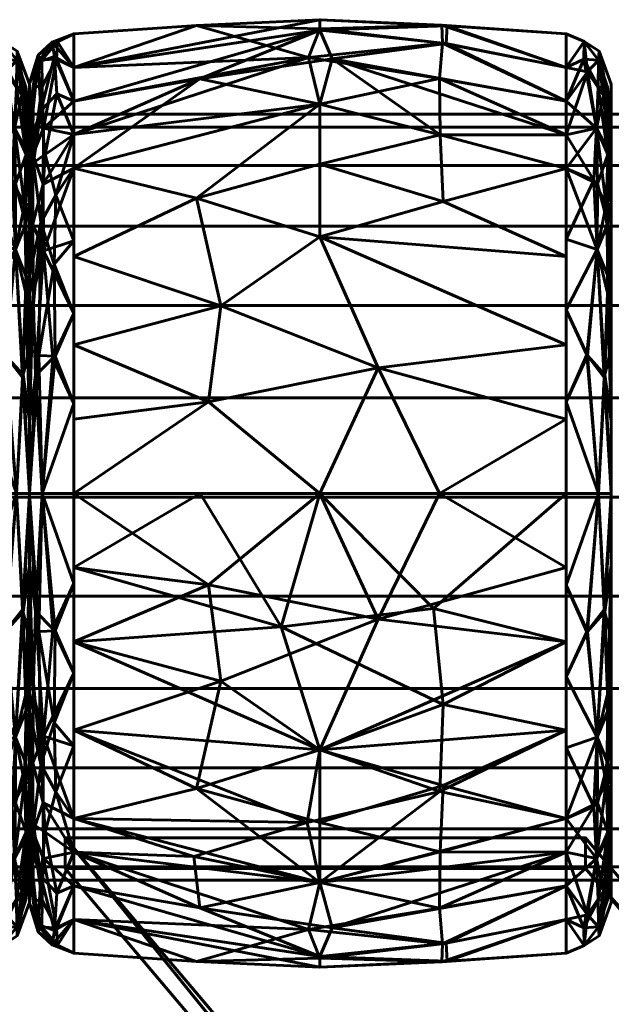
# Model space of a CAD drawing. Header units: millimetres. Extents: x -1091 to 1091, y -439 to 431.
# Tile 155 of 256: x -879 to -860, y 399 to 431. Entities that reach past the tile are written whole.
import ezdxf

# ---------------------------------------------------------------- set-up
doc = ezdxf.new("R2010")
doc.units = ezdxf.units.MM
doc.layers.add('I-FURN', color=30, linetype='Continuous', lineweight=50)

msp = doc.modelspace()

# ---------------------------------------------------------------- meshes
at = {"layer": 'I-FURN', "lineweight": 60}
mesh = msp.add_polyface(dxfattribs=at)
corners = [(-877.543, 415.629, 740.004), (-877.543, 426.24, 744.399), (-877.543, 430.635, 755.009), (-877.543, 426.24, 765.62), (-877.543, 415.629, 770.015), (-869.502, 415.629, 770.471), (-861.461, 415.629, 770.014), (-861.461, 426.239, 765.619), (-861.461, 430.634, 755.009), (-861.461, 426.239, 744.399), (-861.461, 415.629, 740.004), (-869.502, 415.629, 739.547), (-861.461, 420.474, 768.007), (-861.461, 420.474, 742.011), (-877.543, 420.474, 768.008), (-877.543, 420.474, 742.01), (-869.502, 424, 768.01), (-869.502, 424, 742.008), (-869.502, 428.333, 763.824), (-861.461, 428.437, 760.314), (-869.502, 430.795, 758.026), (-869.502, 430.745, 751.754), (-877.543, 428.437, 760.314), (-869.502, 428.333, 746.195), (-861.461, 428.437, 749.704), (-877.543, 428.437, 749.704), (-861.461, 418.052, 769.01), (-867.6, 419.732, 769.891), (-865.592, 415.629, 770.249), (-873.146, 418.615, 770.085), (-872.743, 421.757, 769.125), (-877.543, 423.357, 766.814), (-873.529, 425.265, 766.956), (-869.502, 426.372, 766.13), (-861.461, 423.357, 766.813), (-865.475, 425.161, 767.038), (-865.575, 427.328, 764.952), (-861.461, 427.338, 762.967), (-865.599, 429.171, 762.247), (-869.875, 429.861, 761.051), (-877.543, 429.536, 757.662), (-873.529, 430.904, 756.513), (-869.502, 431.091, 754.887), (-861.461, 429.535, 752.357), (-865.381, 430.311, 750.555), (-869.102, 429.813, 748.855), (-873.425, 429.16, 747.752), (-865.526, 430.912, 756.453), (-865.5, 430.326, 759.436), (-865.346, 430.893, 753.477), (-861.461, 429.535, 757.662), (-877.543, 427.339, 747.051), (-861.461, 418.052, 741.008), (-867.6, 419.732, 740.127), (-865.592, 415.629, 739.769), (-873.146, 418.615, 739.933), (-872.743, 421.757, 740.893), (-877.543, 423.357, 743.204), (-873.529, 425.265, 743.062), (-869.502, 426.372, 743.888), (-861.461, 423.357, 743.205), (-865.475, 425.161, 742.98), (-865.575, 427.328, 745.066), (-861.461, 427.338, 747.052), (-877.543, 427.339, 762.967), (-877.543, 429.536, 752.356), (-877.543, 418.052, 769.011), (-877.543, 418.052, 741.007)]
mesh.append_faces([[corners[k] for k in face] for face in [(26, 28, 6)]], dxfattribs={"vtx0": -1})
mesh.append_faces([[corners[k] for k in face] for face in [(12, 27, 26), (11, 53, 54), (31, 32, 3), (22, 39, 40), (24, 44, 43), (64, 39, 22), (0, 55, 11), (13, 17, 60), (63, 45, 24), (4, 29, 66)]], dxfattribs={"vtx0": -1, "vtx1": -1})
mesh.append_faces([[corners[k] for k in face] for face in [(35, 36, 33), (36, 37, 38), (39, 18, 38), (34, 35, 16), (32, 33, 18), (58, 56, 57), (36, 38, 18), (47, 49, 42), (61, 62, 9), (17, 58, 59), (55, 53, 11), (5, 27, 29), (17, 61, 60), (32, 30, 16), (42, 21, 65), (50, 47, 48), (18, 3, 32), (45, 63, 62), (20, 41, 39), (27, 28, 26), (21, 44, 45), (49, 43, 44), (12, 16, 27), (29, 30, 14), (30, 27, 16), (27, 30, 29), (30, 32, 31), (33, 32, 16), (39, 64, 18), (33, 16, 35), (36, 35, 7), (33, 36, 18), (20, 48, 47), (38, 48, 39), (41, 42, 65), (39, 41, 40), (42, 41, 20), (47, 42, 20), (44, 24, 45), (49, 21, 42), (46, 45, 23), (56, 53, 55), (46, 25, 21), (39, 48, 20), (38, 19, 48), (49, 44, 21), (8, 49, 47), (1, 46, 23), (17, 13, 53), (52, 54, 53), (56, 55, 15), (53, 56, 17), (23, 58, 1), (56, 58, 17), (58, 23, 59), (61, 17, 59), (62, 59, 23), (59, 62, 61), (62, 23, 45), (21, 45, 46)]], dxfattribs={"vtx0": -1, "vtx1": -1, "vtx2": -1})
mesh.append_faces([[corners[k] for k in face] for face in [(55, 0, 67), (46, 1, 51), (29, 14, 66), (16, 12, 34), (36, 7, 37), (41, 2, 40), (21, 25, 65), (48, 19, 50), (56, 15, 57)]], dxfattribs={"vtx0": -1, "vtx2": -1})
mesh.append_faces([[corners[k] for k in face] for face in [(4, 5, 29), (65, 2, 41), (5, 28, 27), (31, 14, 30), (34, 7, 35), (37, 19, 38), (8, 43, 49), (50, 8, 47), (51, 25, 46), (13, 52, 53), (57, 1, 58), (9, 60, 61), (63, 9, 62), (64, 3, 18), (67, 15, 55)]], dxfattribs={"vtx1": -1, "vtx2": -1})
mesh.append_faces([[corners[k] for k in face] for face in [(52, 10, 54)]], dxfattribs={"vtx2": -1})
mesh = msp.add_polyface(dxfattribs=at)
corners = [(-880.461, 415.629, 740.004), (-880.461, 426.239, 744.399), (-880.461, 430.634, 755.009), (-880.461, 426.239, 765.619), (-880.461, 415.629, 770.014), (-879.409, 415.629, 769.469), (-878.987, 415.629, 768.361), (-878.987, 425.071, 764.451), (-878.987, 428.982, 755.009), (-878.987, 425.071, 745.568), (-878.987, 415.629, 741.657), (-879.409, 415.629, 740.549), (-880.461, 421.619, 767.533), (-878.987, 420.35, 766.406), (-878.987, 420.35, 743.612), (-880.461, 421.619, 742.485), (-879.446, 423.587, 767.131), (-879.446, 423.587, 742.887), (-880.461, 428.437, 760.314), (-880.461, 428.437, 749.704), (-879.472, 427.548, 763.315), (-879.403, 429.77, 757.996), (-879.472, 427.548, 746.703), (-879.403, 429.77, 752.022), (-878.987, 427.026, 759.73), (-878.987, 427.026, 750.288), (-879.216, 419.416, 768.689), (-880.461, 418.624, 768.773), (-879.787, 420.152, 769.074), (-879.195, 419.497, 741.389), (-880.461, 418.624, 741.245), (-879.767, 420.134, 740.952), (-880.461, 423.929, 766.576), (-878.987, 422.71, 765.428), (-879.15, 425.054, 765.457), (-879.093, 426.823, 763.313), (-879.241, 428.615, 760.845), (-879.762, 429.386, 760.353), (-880.461, 429.535, 757.662), (-879.877, 430.381, 756.482), (-879.387, 430.064, 755.009), (-879.878, 430.381, 753.528), (-880.461, 429.535, 752.357), (-879.885, 429.802, 750.647), (-879.412, 428.892, 749.239), (-878.987, 426.049, 747.928), (-879.1, 426.687, 746.496), (-879.104, 424.428, 744.163), (-879.109, 428.889, 750.579), (-878.987, 428.004, 752.649), (-878.987, 426.049, 762.09), (-879.44, 425.729, 744.613), (-879.554, 425.849, 765.441), (-879.109, 422.176, 742.658), (-879.094, 422.699, 767.024), (-878.987, 422.71, 744.59), (-880.461, 423.929, 743.442), (-880.461, 427.338, 762.967), (-880.461, 427.338, 747.052), (-878.987, 428.004, 757.369), (-878.987, 417.99, 767.384), (-878.987, 417.99, 742.635)]
mesh.append_faces([[corners[k] for k in face] for face in [(19, 22, 58), (1, 17, 56), (27, 28, 12), (18, 37, 38), (59, 36, 24), (38, 39, 2), (9, 46, 45), (32, 52, 3), (33, 54, 13), (10, 29, 61)]], dxfattribs={"vtx0": -1, "vtx1": -1})
mesh.append_faces([[corners[k] for k in face] for face in [(26, 13, 54), (33, 34, 54), (52, 16, 34), (36, 37, 20), (35, 36, 20), (51, 1, 22), (39, 37, 21), (17, 29, 31), (17, 51, 47), (43, 44, 22), (47, 53, 17), (23, 49, 48), (23, 41, 40), (43, 41, 23), (46, 47, 51), (45, 46, 48), (20, 34, 35), (28, 5, 26), (52, 32, 16), (5, 28, 27), (16, 28, 26), (30, 31, 11), (31, 15, 17), (11, 31, 29), (16, 12, 28), (34, 16, 54), (35, 34, 7), (52, 34, 20), (35, 50, 36), (37, 36, 21), (38, 37, 39), (40, 39, 21), (41, 2, 39), (36, 59, 21), (40, 41, 39), (59, 40, 21), (41, 43, 42), (43, 23, 44), (23, 48, 44), (44, 48, 46), (46, 9, 47), (44, 46, 22), (55, 53, 47), (23, 40, 49), (46, 51, 22), (52, 20, 57), (53, 61, 29), (29, 17, 53), (26, 54, 16), (17, 1, 51), (37, 57, 20), (43, 22, 19)]], dxfattribs={"vtx0": -1, "vtx1": -1, "vtx2": -1})
mesh.append_faces([[corners[k] for k in face] for face in [(37, 18, 57), (26, 5, 6), (53, 14, 61), (16, 32, 12), (40, 59, 8), (31, 30, 15), (36, 50, 24), (52, 57, 3), (35, 7, 50), (43, 19, 42), (53, 55, 14), (48, 25, 45), (17, 15, 56), (47, 9, 55), (22, 1, 58)]], dxfattribs={"vtx0": -1, "vtx2": -1})
mesh.append_faces([[corners[k] for k in face] for face in [(4, 5, 27)]], dxfattribs={"vtx1": -1})
mesh.append_faces([[corners[k] for k in face] for face in [(33, 7, 34), (42, 2, 41), (60, 13, 26, 6), (10, 11, 29), (8, 49, 40), (49, 25, 48)]], dxfattribs={"vtx1": -1, "vtx2": -1})
mesh.append_faces([[corners[k] for k in face] for face in [(11, 0, 30)]], dxfattribs={"vtx2": -1})
mesh = msp.add_polyface(dxfattribs=at)
corners = [(-878.989, 415.629, 741.623), (-878.989, 425.094, 745.544), (-878.989, 429.015, 755.009), (-878.989, 425.094, 764.474), (-878.989, 415.629, 768.395), (-878.575, 415.629, 769.48), (-877.543, 415.629, 770.015), (-877.543, 426.24, 765.62), (-877.543, 430.635, 755.009), (-877.543, 426.24, 744.399), (-877.543, 415.629, 740.004), (-878.575, 415.629, 740.538), (-877.543, 421.501, 767.582), (-878.989, 420.362, 766.434), (-878.989, 420.362, 743.584), (-877.543, 421.501, 742.436), (-878.534, 423.551, 767.172), (-878.613, 424.476, 743.613), (-877.543, 428.437, 749.704), (-877.543, 428.437, 760.314), (-878.621, 428.121, 747.811), (-878.524, 427.546, 763.315), (-878.58, 429.785, 757.989), (-878.989, 427.055, 750.277), (-878.7, 429.701, 752.398), (-878.989, 427.055, 759.742), (-878.683, 420.133, 741.399), (-878.786, 419.475, 768.65), (-877.543, 418.565, 768.798), (-878.227, 420.045, 769.099), (-877.543, 418.565, 741.22), (-878.146, 420.114, 740.891), (-878.176, 423.112, 742.244), (-878.125, 425.367, 743.831), (-877.543, 427.339, 747.051), (-878.473, 426.69, 745.516), (-878.856, 426.431, 746.056), (-878.098, 428.671, 747.931), (-878.166, 429.895, 751.061), (-878.25, 430.363, 754.296), (-878.989, 426.075, 747.91), (-877.543, 429.536, 757.662), (-878.108, 429.807, 759.371), (-878.572, 428.907, 760.772), (-878.989, 426.075, 762.108), (-878.881, 426.689, 763.541), (-878.872, 424.425, 765.888), (-878.869, 428.914, 759.426), (-878.989, 428.035, 757.375), (-878.075, 430.372, 756.793), (-878.703, 429.934, 755.26), (-877.543, 429.536, 752.356), (-878.537, 425.725, 765.434), (-878.868, 422.162, 767.394), (-877.543, 423.87, 743.417), (-878.989, 422.728, 765.454), (-877.543, 423.87, 766.601), (-878.989, 422.728, 744.564), (-877.543, 427.339, 762.967), (-878.989, 428.035, 752.643), (-878.989, 417.996, 742.604), (-878.989, 417.996, 767.414)]
mesh.append_faces([[corners[k] for k in face] for face in [(58, 52, 7), (19, 21, 58), (30, 31, 15), (9, 33, 34), (3, 45, 44), (8, 49, 41), (48, 50, 2), (51, 39, 8), (54, 33, 9), (0, 26, 11), (4, 27, 61)]], dxfattribs={"vtx0": -1, "vtx1": -1})
mesh.append_faces([[corners[k] for k in face] for face in [(38, 18, 37), (52, 46, 16), (26, 14, 17), (27, 29, 16), (43, 21, 42), (33, 35, 34), (20, 36, 40), (35, 33, 17), (31, 11, 26), (11, 31, 30), (20, 38, 37), (53, 16, 46), (35, 36, 20), (23, 24, 20), (33, 54, 32), (45, 46, 52), (22, 42, 49), (44, 45, 47), (49, 50, 22), (50, 47, 22), (31, 32, 15), (28, 29, 5), (29, 12, 16), (5, 29, 27), (32, 26, 17), (26, 32, 31), (33, 32, 17), (35, 20, 37), (17, 36, 35), (35, 37, 34), (38, 20, 24), (39, 38, 24), (39, 51, 38), (50, 39, 24), (49, 42, 41), (39, 49, 8), (42, 22, 43), (22, 47, 43), (43, 47, 45), (45, 3, 46), (43, 45, 21), (55, 53, 46), (50, 48, 47), (49, 39, 50), (2, 50, 24), (45, 52, 21), (53, 61, 27), (27, 16, 53), (16, 7, 52), (57, 36, 17), (42, 21, 19), (52, 58, 21)]], dxfattribs={"vtx0": -1, "vtx1": -1, "vtx2": -1})
mesh.append_faces([[corners[k] for k in face] for face in [(53, 13, 61), (16, 56, 7), (26, 0, 60), (16, 12, 56), (29, 28, 12), (37, 18, 34), (46, 3, 55), (17, 14, 57), (42, 19, 41), (36, 1, 40), (53, 55, 13), (47, 25, 44)]], dxfattribs={"vtx0": -1, "vtx2": -1})
mesh.append_faces([[corners[k] for k in face] for face in [(24, 23, 59, 2)]], dxfattribs={"vtx0": -1, "vtx3": -1})
mesh.append_faces([[corners[k] for k in face] for face in [(57, 1, 36), (4, 5, 27), (40, 23, 20), (48, 25, 47), (51, 18, 38), (54, 15, 32), (60, 14, 26)]], dxfattribs={"vtx1": -1, "vtx2": -1})
mesh.append_faces([[corners[k] for k in face] for face in [(5, 6, 28), (30, 10, 11)]], dxfattribs={"vtx2": -1})
mesh = msp.add_polyface(dxfattribs=at)
corners = [(-861.461, 415.629, 740.004), (-861.461, 426.239, 744.399), (-861.461, 430.634, 755.009), (-861.461, 426.239, 765.619), (-861.461, 415.629, 770.014), (-860.409, 415.629, 769.469), (-859.987, 415.629, 768.361), (-859.987, 425.071, 764.451), (-859.987, 428.982, 755.009), (-859.987, 425.071, 745.568), (-859.987, 415.629, 741.657), (-860.409, 415.629, 740.549), (-861.461, 421.619, 767.533), (-859.987, 420.35, 766.406), (-859.987, 420.35, 743.612), (-861.461, 421.619, 742.485), (-860.446, 423.587, 767.131), (-860.446, 423.587, 742.887), (-861.461, 428.437, 760.314), (-861.461, 428.437, 749.704), (-860.472, 427.548, 763.315), (-860.403, 429.77, 757.996), (-860.472, 427.548, 746.703), (-860.403, 429.77, 752.022), (-859.987, 427.026, 759.73), (-859.987, 427.026, 750.288), (-860.216, 419.416, 768.689), (-861.461, 418.624, 768.773), (-860.787, 420.152, 769.074), (-860.195, 419.497, 741.389), (-861.461, 418.624, 741.245), (-860.767, 420.134, 740.952), (-861.461, 423.929, 766.576), (-859.987, 422.71, 765.428), (-860.15, 425.054, 765.457), (-860.093, 426.823, 763.313), (-860.241, 428.615, 760.845), (-860.762, 429.386, 760.353), (-861.461, 429.535, 757.662), (-860.877, 430.381, 756.482), (-860.387, 430.064, 755.009), (-860.878, 430.381, 753.528), (-861.461, 429.535, 752.357), (-860.885, 429.802, 750.647), (-860.412, 428.892, 749.239), (-859.987, 426.049, 747.928), (-860.1, 426.687, 746.496), (-860.104, 424.428, 744.163), (-860.109, 428.889, 750.579), (-859.987, 428.004, 752.649), (-859.987, 426.049, 762.09), (-860.44, 425.729, 744.613), (-860.554, 425.849, 765.441), (-860.109, 422.176, 742.658), (-860.094, 422.699, 767.024), (-859.987, 422.71, 744.59), (-861.461, 423.929, 743.442), (-861.461, 427.338, 762.967), (-861.461, 427.338, 747.052), (-859.987, 428.004, 757.369), (-859.987, 417.99, 767.384), (-859.987, 417.99, 742.635)]
mesh.append_faces([[corners[k] for k in face] for face in [(19, 22, 58), (1, 17, 56), (27, 28, 12), (18, 37, 38), (59, 36, 24), (38, 39, 2), (9, 46, 45), (32, 52, 3), (33, 54, 13), (10, 29, 61)]], dxfattribs={"vtx0": -1, "vtx1": -1})
mesh.append_faces([[corners[k] for k in face] for face in [(26, 13, 54), (33, 34, 54), (52, 16, 34), (36, 37, 20), (35, 36, 20), (51, 1, 22), (39, 37, 21), (17, 29, 31), (17, 51, 47), (43, 44, 22), (47, 53, 17), (23, 49, 48), (23, 41, 40), (43, 41, 23), (46, 47, 51), (45, 46, 48), (20, 34, 35), (28, 5, 26), (52, 32, 16), (5, 28, 27), (16, 28, 26), (30, 31, 11), (31, 15, 17), (11, 31, 29), (16, 12, 28), (34, 16, 54), (35, 34, 7), (52, 34, 20), (35, 50, 36), (37, 36, 21), (38, 37, 39), (40, 39, 21), (41, 2, 39), (36, 59, 21), (40, 41, 39), (59, 40, 21), (41, 43, 42), (43, 23, 44), (23, 48, 44), (44, 48, 46), (46, 9, 47), (44, 46, 22), (55, 53, 47), (23, 40, 49), (46, 51, 22), (52, 20, 57), (53, 61, 29), (29, 17, 53), (26, 54, 16), (17, 1, 51), (37, 57, 20), (43, 22, 19)]], dxfattribs={"vtx0": -1, "vtx1": -1, "vtx2": -1})
mesh.append_faces([[corners[k] for k in face] for face in [(37, 18, 57), (26, 5, 6), (53, 14, 61), (16, 32, 12), (40, 59, 8), (31, 30, 15), (36, 50, 24), (52, 57, 3), (35, 7, 50), (43, 19, 42), (53, 55, 14), (48, 25, 45), (17, 15, 56), (47, 9, 55), (22, 1, 58)]], dxfattribs={"vtx0": -1, "vtx2": -1})
mesh.append_faces([[corners[k] for k in face] for face in [(4, 5, 27)]], dxfattribs={"vtx1": -1})
mesh.append_faces([[corners[k] for k in face] for face in [(33, 7, 34), (42, 2, 41), (60, 13, 26, 6), (10, 11, 29), (8, 49, 40), (49, 25, 48)]], dxfattribs={"vtx1": -1, "vtx2": -1})
mesh.append_faces([[corners[k] for k in face] for face in [(11, 0, 30)]], dxfattribs={"vtx2": -1})
mesh = msp.add_polyface(dxfattribs=at)
corners = [(-878.989, 415.629, 755.009), (-878.989, 415.629, 768.395), (-878.989, 425.094, 764.474), (-878.989, 429.015, 755.009), (-878.989, 425.094, 745.544), (-878.989, 415.629, 741.623)]
mesh.append_faces([[corners[k] for k in face] for face in [(2, 3, 0, 1)]], dxfattribs={"vtx1": -1})
mesh.append_faces([[corners[k] for k in face] for face in [(4, 5, 0, 3)]], dxfattribs={"vtx2": -1})
mesh = msp.add_polyface(dxfattribs=at)
corners = [(-878.987, 415.629, 741.657), (-878.987, 425.071, 745.568), (-878.987, 428.982, 755.009), (-878.987, 425.071, 764.451), (-878.987, 415.629, 768.361), (-878.987, 415.629, 755.009)]
mesh.append_faces([[corners[k] for k in face] for face in [(5, 2, 3, 4)]], dxfattribs={"vtx0": -1})
mesh.append_faces([[corners[k] for k in face] for face in [(5, 0, 1, 2)]], dxfattribs={"vtx3": -1})
mesh = msp.add_polyface(dxfattribs=at)
corners = [(-859.987, 415.629, 741.657), (-859.987, 425.071, 745.568), (-859.987, 428.982, 755.009), (-859.987, 425.071, 764.451), (-859.987, 415.629, 768.361), (-859.987, 415.629, 755.009)]
mesh.append_faces([[corners[k] for k in face] for face in [(5, 2, 3, 4)]], dxfattribs={"vtx0": -1})
mesh.append_faces([[corners[k] for k in face] for face in [(5, 0, 1, 2)]], dxfattribs={"vtx3": -1})
mesh = msp.add_polyface(dxfattribs=at)
corners = [(1005.286, 403.011, 755.21), (1005.286, 403.437, 758.445), (1005.286, 404.685, 761.46), (1005.286, 406.672, 764.048), (1005.286, 409.261, 766.035), (1005.286, 412.275, 767.284), (1005.286, 415.511, 767.71), (1005.286, 418.746, 767.284), (1005.286, 421.761, 766.035), (1005.286, 424.35, 764.048), (1005.286, 426.336, 761.46), (1005.286, 427.585, 758.445), (1005.286, 428.011, 755.21), (-1005.286, 428.011, 755.21), (-1005.286, 427.585, 758.445), (-1005.286, 426.336, 761.46), (-1005.286, 424.35, 764.048), (-1005.286, 421.761, 766.035), (-1005.286, 418.746, 767.284), (-1005.286, 415.511, 767.71), (-1005.286, 412.275, 767.284), (-1005.286, 409.261, 766.035), (-1005.286, 406.672, 764.048), (-1005.286, 404.685, 761.46), (-1005.286, 403.437, 758.445), (-1005.286, 403.011, 755.21)]
mesh.append_faces([[corners[k] for k in face] for face in [(13, 14, 11, 12)]], dxfattribs={"vtx1": -1})
mesh.append_faces([[corners[k] for k in face] for face in [(14, 15, 10, 11), (16, 17, 8, 9), (15, 16, 9, 10), (17, 18, 7, 8), (6, 7, 18, 19), (20, 21, 4, 5), (21, 22, 3, 4), (23, 24, 1, 2), (22, 23, 2, 3), (19, 20, 5, 6)]], dxfattribs={"vtx1": -1, "vtx3": -1})
mesh.append_faces([[corners[k] for k in face] for face in [(24, 25, 0, 1)]], dxfattribs={"vtx3": -1})
mesh = msp.add_polyface(dxfattribs=at)
corners = [(1005.286, 428.011, 755.21), (1005.286, 427.585, 751.974), (1005.286, 426.336, 748.96), (1005.286, 424.35, 746.371), (1005.286, 421.761, 744.384), (1005.286, 418.746, 743.136), (1005.286, 415.511, 742.71), (1005.286, 412.275, 743.136), (1005.286, 409.261, 744.384), (1005.286, 406.672, 746.371), (1005.286, 404.685, 748.96), (1005.286, 403.437, 751.974), (1005.286, 403.011, 755.21), (-1005.286, 403.011, 755.21), (-1005.286, 403.437, 751.974), (-1005.286, 404.685, 748.96), (-1005.286, 406.672, 746.371), (-1005.286, 409.261, 744.384), (-1005.286, 412.275, 743.136), (-1005.286, 415.511, 742.71), (-1005.286, 418.746, 743.136), (-1005.286, 421.761, 744.384), (-1005.286, 424.35, 746.371), (-1005.286, 426.336, 748.96), (-1005.286, 427.585, 751.974), (-1005.286, 428.011, 755.21)]
mesh.append_faces([[corners[k] for k in face] for face in [(13, 14, 11, 12)]], dxfattribs={"vtx1": -1})
mesh.append_faces([[corners[k] for k in face] for face in [(14, 15, 10, 11), (16, 17, 8, 9), (15, 16, 9, 10), (17, 18, 7, 8), (6, 7, 18, 19), (20, 21, 4, 5), (21, 22, 3, 4), (23, 24, 1, 2), (22, 23, 2, 3), (19, 20, 5, 6)]], dxfattribs={"vtx1": -1, "vtx3": -1})
mesh.append_faces([[corners[k] for k in face] for face in [(24, 25, 0, 1)]], dxfattribs={"vtx3": -1})
mesh = msp.add_polyface(dxfattribs=at)
corners = [(-880.461, 415.629, 770.014), (-880.461, 405.02, 765.619), (-880.461, 400.625, 755.009), (-880.461, 405.02, 744.399), (-880.461, 415.629, 740.004), (-879.409, 415.629, 740.549), (-878.987, 415.629, 741.657), (-878.987, 406.188, 745.568), (-878.987, 402.277, 755.009), (-878.987, 406.188, 764.451), (-878.987, 415.629, 768.361), (-879.409, 415.629, 769.469), (-880.461, 409.64, 742.485), (-878.987, 410.909, 743.612), (-878.987, 410.909, 766.406), (-880.461, 409.64, 767.533), (-879.446, 407.672, 742.887), (-879.446, 407.672, 767.131), (-880.461, 402.822, 749.704), (-880.461, 402.822, 760.314), (-879.472, 403.711, 746.703), (-879.403, 401.489, 752.022), (-879.472, 403.711, 763.315), (-879.403, 401.489, 757.996), (-878.987, 404.233, 750.288), (-878.987, 404.233, 759.73), (-879.216, 411.843, 741.329), (-880.461, 412.635, 741.245), (-879.787, 411.107, 740.944), (-879.195, 411.762, 768.629), (-880.461, 412.635, 768.773), (-879.767, 411.125, 769.067), (-880.461, 407.33, 743.442), (-878.987, 408.548, 744.59), (-879.15, 406.205, 744.561), (-879.093, 404.436, 746.705), (-879.241, 402.643, 749.173), (-879.762, 401.873, 749.665), (-880.461, 401.723, 752.357), (-879.877, 400.878, 753.536), (-879.387, 401.195, 755.009), (-879.878, 400.878, 756.49), (-880.461, 401.723, 757.662), (-879.885, 401.456, 759.371), (-879.412, 402.367, 760.779), (-878.987, 405.21, 762.09), (-879.1, 404.572, 763.522), (-879.104, 406.831, 765.855), (-879.109, 402.37, 759.439), (-878.987, 403.255, 757.369), (-878.987, 405.21, 747.928), (-879.44, 405.53, 765.405), (-879.554, 405.41, 744.577), (-879.109, 409.083, 767.36), (-879.094, 408.56, 742.995), (-878.987, 408.548, 765.428), (-880.461, 407.33, 766.576), (-880.461, 403.921, 747.052), (-880.461, 403.921, 762.967), (-878.987, 403.255, 752.649), (-878.987, 413.269, 742.635), (-878.987, 413.269, 767.384)]
mesh.append_faces([[corners[k] for k in face] for face in [(1, 17, 56), (27, 28, 12), (18, 37, 38), (59, 36, 24), (38, 39, 2), (9, 46, 45), (32, 52, 3), (33, 54, 13)]], dxfattribs={"vtx0": -1, "vtx1": -1})
mesh.append_faces([[corners[k] for k in face] for face in [(26, 13, 54), (33, 34, 54), (52, 16, 34), (36, 37, 20), (59, 40, 21), (35, 36, 20), (22, 19, 43), (53, 61, 29), (39, 37, 21), (17, 29, 31), (17, 51, 47), (47, 53, 17), (23, 49, 48), (23, 41, 40), (43, 41, 23), (46, 47, 51), (45, 46, 48), (20, 34, 35), (28, 5, 26), (52, 32, 16), (5, 28, 27), (16, 28, 26), (30, 31, 11), (31, 15, 17), (11, 31, 29), (16, 12, 28), (34, 16, 54), (35, 34, 7), (52, 34, 20), (35, 50, 36), (37, 36, 21), (38, 37, 39), (40, 39, 21), (41, 2, 39), (36, 59, 21), (40, 41, 39), (43, 44, 22), (41, 43, 42), (43, 23, 44), (23, 48, 44), (44, 48, 46), (46, 9, 47), (44, 46, 22), (55, 53, 47), (23, 40, 49), (46, 51, 22), (52, 20, 57), (29, 17, 53), (26, 54, 16), (17, 1, 51), (37, 57, 20), (1, 22, 51)]], dxfattribs={"vtx0": -1, "vtx1": -1, "vtx2": -1})
mesh.append_faces([[corners[k] for k in face] for face in [(37, 18, 57), (16, 32, 12), (26, 5, 6), (22, 1, 58), (40, 59, 8), (26, 60, 13), (31, 30, 15), (36, 50, 24), (52, 57, 3), (35, 7, 50), (43, 19, 42), (48, 25, 45), (17, 15, 56), (47, 9, 55), (26, 6, 60)]], dxfattribs={"vtx0": -1, "vtx2": -1})
mesh.append_faces([[corners[k] for k in face] for face in [(53, 55, 14, 61)]], dxfattribs={"vtx0": -1, "vtx3": -1})
mesh.append_faces([[corners[k] for k in face] for face in [(4, 5, 27)]], dxfattribs={"vtx1": -1})
mesh.append_faces([[corners[k] for k in face] for face in [(33, 7, 34), (42, 2, 41), (10, 11, 29), (8, 49, 40), (49, 25, 48), (58, 19, 22), (61, 10, 29)]], dxfattribs={"vtx1": -1, "vtx2": -1})
mesh.append_faces([[corners[k] for k in face] for face in [(11, 0, 30)]], dxfattribs={"vtx2": -1})
mesh = msp.add_polyface(dxfattribs=at)
corners = [(-878.989, 415.629, 768.395), (-878.989, 406.164, 764.474), (-878.989, 402.244, 755.009), (-878.989, 406.164, 745.544), (-878.989, 415.629, 741.623), (-878.575, 415.629, 740.538), (-877.543, 415.629, 740.004), (-877.543, 405.019, 744.399), (-877.543, 400.624, 755.009), (-877.543, 405.019, 765.62), (-877.543, 415.629, 770.015), (-878.575, 415.629, 769.48), (-877.543, 409.758, 742.436), (-878.989, 410.897, 743.584), (-878.989, 410.897, 766.434), (-877.543, 409.758, 767.582), (-878.534, 407.708, 742.846), (-878.613, 406.783, 766.405), (-877.543, 402.821, 760.314), (-877.543, 402.821, 749.704), (-878.621, 403.138, 762.207), (-878.524, 403.713, 746.703), (-878.58, 401.474, 752.03), (-878.989, 404.204, 759.742), (-878.7, 401.558, 757.62), (-878.989, 404.204, 750.277), (-878.683, 411.126, 768.62), (-878.786, 411.784, 741.368), (-877.543, 412.694, 741.22), (-878.227, 411.214, 740.92), (-877.543, 412.694, 768.798), (-878.146, 411.144, 769.127), (-878.176, 408.147, 767.774), (-878.125, 405.892, 766.187), (-877.543, 403.92, 762.967), (-878.473, 404.569, 764.502), (-878.856, 404.828, 763.962), (-878.098, 402.588, 762.088), (-878.166, 401.364, 758.957), (-878.25, 400.896, 755.722), (-878.989, 405.184, 762.108), (-877.543, 401.723, 752.356), (-878.108, 401.452, 750.647), (-878.572, 402.352, 749.246), (-878.989, 405.184, 747.91), (-878.881, 404.57, 746.477), (-878.872, 406.833, 744.13), (-878.869, 402.345, 750.592), (-878.989, 403.224, 752.643), (-878.075, 400.887, 753.226), (-878.703, 401.325, 754.758), (-877.543, 401.723, 757.662), (-878.537, 405.534, 744.584), (-878.868, 409.097, 742.625), (-877.543, 407.388, 766.601), (-878.989, 408.531, 744.564), (-877.543, 407.388, 743.417), (-878.989, 408.531, 765.454), (-877.543, 403.92, 747.051), (-878.989, 403.224, 757.375), (-878.989, 413.263, 767.414), (-878.989, 413.263, 742.604)]
mesh.append_faces([[corners[k] for k in face] for face in [(58, 52, 7), (19, 21, 58), (0, 26, 11), (61, 53, 13), (30, 31, 15), (9, 33, 34), (3, 45, 44), (8, 49, 41), (48, 50, 2), (51, 39, 8), (54, 33, 9)]], dxfattribs={"vtx0": -1, "vtx1": -1})
mesh.append_faces([[corners[k] for k in face] for face in [(52, 46, 16), (38, 18, 37), (16, 27, 29), (21, 42, 43), (53, 16, 46), (26, 14, 17), (53, 61, 27), (17, 35, 33), (20, 36, 40), (31, 11, 26), (11, 31, 30), (33, 54, 32), (20, 38, 37), (35, 36, 20), (23, 24, 20), (33, 35, 34), (45, 46, 52), (22, 42, 49), (44, 45, 47), (49, 50, 22), (2, 50, 24), (50, 47, 22), (31, 32, 15), (28, 29, 5), (29, 12, 16), (5, 29, 27), (32, 26, 17), (26, 32, 31), (33, 32, 17), (35, 20, 37), (17, 36, 35), (35, 37, 34), (38, 20, 24), (39, 38, 24), (39, 51, 38), (50, 39, 24), (49, 42, 41), (39, 49, 8), (42, 22, 43), (22, 47, 43), (43, 47, 45), (45, 3, 46), (43, 45, 21), (55, 53, 46), (50, 48, 47), (49, 39, 50), (45, 52, 21), (27, 16, 53), (16, 7, 52), (57, 36, 17), (42, 21, 19), (52, 58, 21)]], dxfattribs={"vtx0": -1, "vtx1": -1, "vtx2": -1})
mesh.append_faces([[corners[k] for k in face] for face in [(26, 0, 60), (16, 56, 7), (16, 12, 56), (29, 28, 12), (37, 18, 34), (46, 3, 55), (17, 14, 57), (42, 19, 41), (36, 1, 40), (53, 55, 13), (47, 25, 44), (24, 23, 59)]], dxfattribs={"vtx0": -1, "vtx2": -1})
mesh.append_faces([[corners[k] for k in face] for face in [(57, 1, 36), (4, 5, 27), (40, 23, 20), (48, 25, 47), (51, 18, 38), (54, 15, 32), (59, 2, 24), (60, 14, 26), (61, 4, 27)]], dxfattribs={"vtx1": -1, "vtx2": -1})
mesh.append_faces([[corners[k] for k in face] for face in [(5, 6, 28), (30, 10, 11)]], dxfattribs={"vtx2": -1})
mesh = msp.add_polyface(dxfattribs=at)
corners = [(-878.989, 415.629, 755.009), (-878.989, 415.629, 741.623), (-878.989, 406.164, 745.544), (-878.989, 402.244, 755.009), (-878.989, 406.164, 764.474), (-878.989, 415.629, 768.395)]
mesh.append_faces([[corners[k] for k in face] for face in [(4, 5, 0, 3)]], dxfattribs={"vtx2": -1})
mesh.append_faces([[corners[k] for k in face] for face in [(0, 1, 2, 3)]], dxfattribs={"vtx3": -1})
mesh = msp.add_polyface(dxfattribs=at)
corners = [(-878.987, 415.629, 768.361), (-878.987, 406.188, 764.451), (-878.987, 402.277, 755.009), (-878.987, 406.188, 745.568), (-878.987, 415.629, 741.657), (-878.987, 415.629, 755.009)]
mesh.append_faces([[corners[k] for k in face] for face in [(3, 4, 5, 2)]], dxfattribs={"vtx2": -1})
mesh.append_faces([[corners[k] for k in face] for face in [(5, 0, 1, 2)]], dxfattribs={"vtx3": -1})
mesh = msp.add_polyface(dxfattribs=at)
corners = [(-877.543, 415.629, 770.015), (-877.543, 405.019, 765.62), (-877.543, 400.624, 755.009), (-877.543, 405.019, 744.399), (-877.543, 415.629, 740.004), (-869.502, 415.629, 739.547), (-861.461, 415.629, 740.004), (-861.461, 405.02, 744.399), (-861.461, 400.625, 755.009), (-861.461, 405.02, 765.619), (-861.461, 415.629, 770.014), (-869.502, 415.629, 770.471), (-861.461, 410.785, 742.011), (-861.461, 410.785, 768.007), (-877.543, 410.784, 742.01), (-877.543, 410.784, 768.008), (-869.502, 407.259, 742.008), (-869.502, 407.259, 768.01), (-869.502, 402.926, 746.195), (-861.461, 402.822, 749.704), (-869.502, 400.464, 751.992), (-869.502, 400.514, 758.264), (-877.543, 402.821, 749.704), (-869.502, 402.926, 763.824), (-861.461, 402.822, 760.314), (-877.543, 402.821, 760.314), (-861.461, 413.207, 741.008), (-867.6, 411.527, 740.127), (-865.592, 415.629, 739.769), (-873.146, 412.644, 739.933), (-872.743, 409.502, 740.893), (-877.543, 407.902, 743.204), (-873.529, 405.994, 743.062), (-869.502, 404.886, 743.888), (-861.461, 407.902, 743.205), (-865.475, 406.098, 742.98), (-865.575, 403.931, 745.066), (-861.461, 403.921, 747.052), (-865.599, 402.088, 747.771), (-869.875, 401.397, 748.967), (-877.543, 401.723, 752.356), (-873.529, 400.355, 753.505), (-869.502, 400.168, 755.131), (-861.461, 401.723, 757.662), (-865.381, 400.948, 759.463), (-869.102, 401.446, 761.163), (-873.425, 402.099, 762.266), (-865.526, 400.347, 753.565), (-865.5, 400.933, 750.582), (-865.346, 400.366, 756.542), (-861.461, 401.723, 752.357), (-873.619, 403.78, 764.756), (-869.919, 404.887, 766.129), (-861.461, 407.902, 766.813), (-865.585, 405.897, 766.885), (-877.543, 403.92, 762.967), (-865.475, 408.743, 768.725), (-870.771, 411.27, 769.833), (-865.795, 411.879, 769.91), (-861.461, 413.207, 769.01), (-877.543, 407.902, 766.814), (-877.543, 403.92, 747.051), (-861.461, 403.921, 762.967), (-877.543, 401.723, 757.662), (-877.543, 413.207, 741.007), (-877.543, 413.207, 769.011), (-873.412, 415.629, 770.249)]
mesh.append_faces([[corners[k] for k in face] for face in [(65, 66, 0), (26, 28, 6)]], dxfattribs={"vtx0": -1})
mesh.append_faces([[corners[k] for k in face] for face in [(12, 27, 26), (31, 32, 3), (62, 45, 24), (24, 44, 43), (53, 54, 9), (1, 52, 60), (4, 29, 64)]], dxfattribs={"vtx0": -1, "vtx1": -1})
mesh.append_faces([[corners[k] for k in face] for face in [(35, 36, 33), (36, 37, 38), (39, 18, 38), (17, 54, 56), (32, 33, 18), (36, 38, 18), (47, 49, 42), (52, 54, 17), (60, 52, 17), (1, 51, 52), (34, 35, 16), (5, 27, 29), (32, 30, 16), (42, 21, 63), (50, 47, 48), (17, 56, 57), (18, 3, 32), (54, 23, 9), (57, 66, 65), (20, 41, 39), (27, 28, 26), (21, 44, 45), (49, 43, 44), (46, 51, 55), (12, 16, 27), (29, 30, 14), (30, 27, 16), (27, 30, 29), (30, 32, 31), (33, 32, 16), (39, 61, 18), (33, 16, 35), (36, 35, 7), (33, 36, 18), (20, 48, 47), (38, 48, 39), (39, 41, 40), (42, 41, 20), (47, 42, 20), (45, 44, 24), (49, 21, 42), (41, 42, 63), (46, 45, 23), (51, 46, 23), (46, 25, 21), (39, 48, 20), (38, 19, 48), (49, 44, 21), (8, 49, 47), (52, 51, 23), (53, 56, 54), (54, 52, 23), (45, 62, 23), (57, 56, 58), (13, 58, 56), (11, 57, 58), (15, 17, 57), (21, 45, 46)]], dxfattribs={"vtx0": -1, "vtx1": -1, "vtx2": -1})
mesh.append_faces([[corners[k] for k in face] for face in [(29, 14, 64), (16, 12, 34), (36, 7, 37), (41, 2, 40), (21, 25, 63), (48, 19, 50), (17, 15, 60), (51, 1, 55)]], dxfattribs={"vtx0": -1, "vtx2": -1})
mesh.append_faces([[corners[k] for k in face] for face in [(39, 40, 22, 61), (58, 13, 59, 10)]], dxfattribs={"vtx0": -1, "vtx3": -1})
mesh.append_faces([[corners[k] for k in face] for face in [(10, 11, 58), (53, 13, 56), (4, 5, 29), (63, 2, 41), (5, 28, 27), (31, 14, 30), (34, 7, 35), (37, 19, 38), (8, 43, 49), (50, 8, 47), (55, 25, 46), (61, 3, 18), (62, 9, 23), (65, 15, 57), (11, 66, 57)]], dxfattribs={"vtx1": -1, "vtx2": -1})
mesh = msp.add_polyface(dxfattribs=at)
corners = [(-861.461, 415.629, 770.014), (-861.461, 405.02, 765.619), (-861.461, 400.625, 755.009), (-861.461, 405.02, 744.399), (-861.461, 415.629, 740.004), (-860.409, 415.629, 740.549), (-859.987, 415.629, 741.657), (-859.987, 406.188, 745.568), (-859.987, 402.277, 755.009), (-859.987, 406.188, 764.451), (-859.987, 415.629, 768.361), (-860.409, 415.629, 769.469), (-861.461, 409.64, 742.485), (-859.987, 410.909, 743.612), (-859.987, 410.909, 766.406), (-861.461, 409.64, 767.533), (-860.446, 407.672, 742.887), (-860.446, 407.672, 767.131), (-861.461, 402.822, 749.704), (-861.461, 402.822, 760.314), (-860.472, 403.711, 746.703), (-860.403, 401.489, 752.022), (-860.472, 403.711, 763.315), (-860.403, 401.489, 757.996), (-859.987, 404.233, 750.288), (-859.987, 404.233, 759.73), (-860.216, 411.843, 741.329), (-861.461, 412.635, 741.245), (-860.787, 411.107, 740.944), (-860.195, 411.762, 768.629), (-861.461, 412.635, 768.773), (-860.767, 411.125, 769.067), (-861.461, 407.33, 743.442), (-859.987, 408.548, 744.59), (-860.15, 406.205, 744.561), (-860.093, 404.436, 746.705), (-860.241, 402.643, 749.173), (-860.762, 401.873, 749.665), (-861.461, 401.723, 752.357), (-860.877, 400.878, 753.536), (-860.387, 401.195, 755.009), (-860.878, 400.878, 756.49), (-861.461, 401.723, 757.662), (-860.885, 401.456, 759.371), (-860.412, 402.367, 760.779), (-859.987, 405.21, 762.09), (-860.1, 404.572, 763.522), (-860.104, 406.831, 765.855), (-860.109, 402.37, 759.439), (-859.987, 403.255, 757.369), (-859.987, 405.21, 747.928), (-860.44, 405.53, 765.405), (-860.554, 405.41, 744.577), (-860.109, 409.083, 767.36), (-860.094, 408.56, 742.995), (-859.987, 408.548, 765.428), (-861.461, 407.33, 766.576), (-861.461, 403.921, 747.052), (-861.461, 403.921, 762.967), (-859.987, 403.255, 752.649), (-859.987, 413.269, 742.635), (-859.987, 413.269, 767.384)]
mesh.append_faces([[corners[k] for k in face] for face in [(1, 17, 56), (27, 28, 12), (18, 37, 38), (59, 36, 24), (38, 39, 2), (9, 46, 45), (32, 52, 3), (33, 54, 13), (10, 29, 61)]], dxfattribs={"vtx0": -1, "vtx1": -1})
mesh.append_faces([[corners[k] for k in face] for face in [(26, 13, 54), (33, 34, 54), (52, 16, 34), (36, 37, 20), (59, 40, 21), (35, 36, 20), (22, 19, 43), (39, 37, 21), (17, 29, 31), (17, 51, 47), (47, 53, 17), (23, 49, 48), (23, 41, 40), (43, 41, 23), (46, 47, 51), (45, 46, 48), (20, 34, 35), (28, 5, 26), (52, 32, 16), (5, 28, 27), (16, 28, 26), (30, 31, 11), (31, 15, 17), (11, 31, 29), (16, 12, 28), (34, 16, 54), (35, 34, 7), (52, 34, 20), (35, 50, 36), (37, 36, 21), (38, 37, 39), (40, 39, 21), (41, 2, 39), (36, 59, 21), (40, 41, 39), (43, 44, 22), (41, 43, 42), (43, 23, 44), (23, 48, 44), (44, 48, 46), (46, 9, 47), (44, 46, 22), (55, 53, 47), (23, 40, 49), (46, 51, 22), (52, 20, 57), (53, 61, 29), (29, 17, 53), (26, 54, 16), (17, 1, 51), (37, 57, 20), (1, 22, 51)]], dxfattribs={"vtx0": -1, "vtx1": -1, "vtx2": -1})
mesh.append_faces([[corners[k] for k in face] for face in [(37, 18, 57), (16, 32, 12), (26, 5, 6), (22, 1, 58), (40, 59, 8), (26, 60, 13), (31, 30, 15), (36, 50, 24), (52, 57, 3), (35, 7, 50), (43, 19, 42), (48, 25, 45), (17, 15, 56), (47, 9, 55), (26, 6, 60)]], dxfattribs={"vtx0": -1, "vtx2": -1})
mesh.append_faces([[corners[k] for k in face] for face in [(4, 5, 27)]], dxfattribs={"vtx1": -1})
mesh.append_faces([[corners[k] for k in face] for face in [(14, 61, 53, 55), (33, 7, 34), (42, 2, 41), (10, 11, 29), (8, 49, 40), (49, 25, 48), (58, 19, 22)]], dxfattribs={"vtx1": -1, "vtx2": -1})
mesh.append_faces([[corners[k] for k in face] for face in [(11, 0, 30)]], dxfattribs={"vtx2": -1})
mesh = msp.add_polyface(dxfattribs=at)
corners = [(-859.987, 415.629, 768.361), (-859.987, 406.188, 764.451), (-859.987, 402.277, 755.009), (-859.987, 406.188, 745.568), (-859.987, 415.629, 741.657), (-859.987, 415.629, 755.009)]
mesh.append_faces([[corners[k] for k in face] for face in [(3, 4, 5, 2)]], dxfattribs={"vtx2": -1})
mesh.append_faces([[corners[k] for k in face] for face in [(5, 0, 1, 2)]], dxfattribs={"vtx3": -1})
mesh = msp.add_polyface(dxfattribs=at)
corners = [(-877.825, 403.389, 757.712), (-860.825, 403.389, 757.712), (-860.825, 404.388, 757.671), (-877.825, 404.388, 757.671)]
mesh.append_faces([[corners[k] for k in face] for face in [(0, 1, 2, 3)]])
mesh = msp.add_polyface(dxfattribs=at)
corners = [(-858.625, 380.72, 238.205), (-877.825, 403.389, 757.712), (-877.825, 404.388, 757.671), (-858.625, 381.719, 238.164)]
mesh.append_faces([[corners[k] for k in face] for face in [(0, 1, 2), (2, 3, 0)]], dxfattribs={"vtx2": -1})
mesh = msp.add_polyface(dxfattribs=at)
corners = [(-858.625, 381.719, 238.164), (-877.825, 404.388, 757.671), (-860.825, 404.388, 757.671), (-841.625, 381.719, 238.164)]
mesh.append_faces([[corners[k] for k in face] for face in [(0, 1, 2, 3)]])
mesh = msp.add_polyface(dxfattribs=at)
corners = [(-841.625, 381.719, 238.164), (-860.825, 404.388, 757.671), (-860.825, 403.389, 757.712), (-841.625, 380.72, 238.205)]
mesh.append_faces([[corners[k] for k in face] for face in [(0, 1, 2), (2, 3, 0)]], dxfattribs={"vtx2": -1})
mesh = msp.add_polyface(dxfattribs=at)
corners = [(-841.625, 380.72, 238.205), (-860.825, 403.389, 757.712), (-877.825, 403.389, 757.712), (-858.625, 380.72, 238.205)]
mesh.append_faces([[corners[k] for k in face] for face in [(0, 1, 2, 3)]])

doc.saveas('drawing.dxf')
